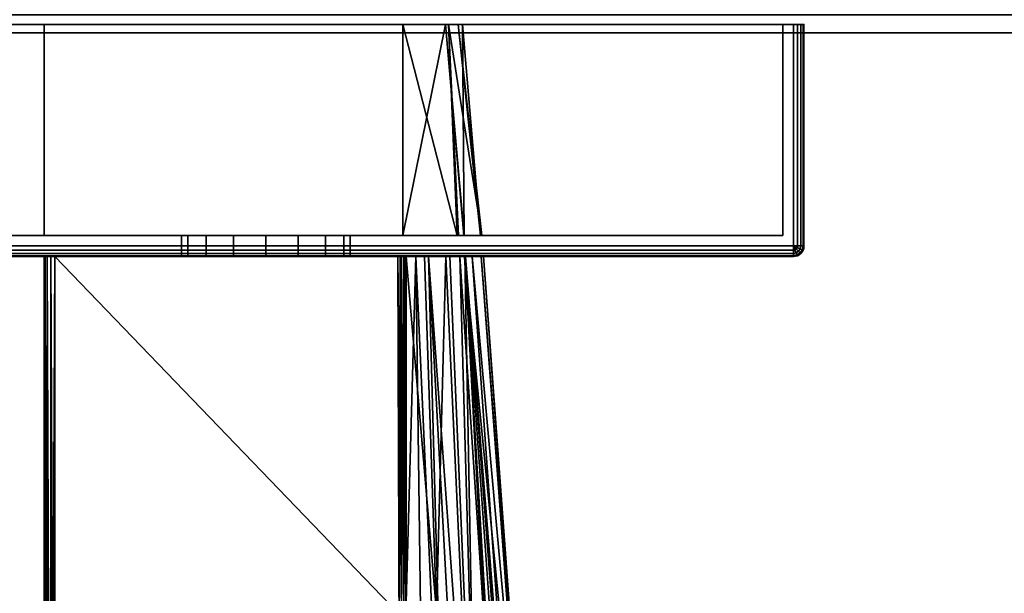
# Model space of a CAD drawing. Header units: millimetres. Extents: x -320 to 8070, y -96 to 57.
# Tile 58 of 111: x 4074 to 4120, y -66 to -39. Entities that reach past the tile are written whole.
import ezdxf

# ---------------------------------------------------------------- set-up
doc = ezdxf.new("R2010")
doc.units = ezdxf.units.MM
doc.layers.add('151', color=7, linetype='Continuous', true_color=0xffffff)

# ---------------------------------------------------------------- blocks, each defined once
blk = doc.blocks.new('UG_SURFACE_011')
at = {"layer": '151', "color": 253, "linetype": 'Continuous', "lineweight": 35}
for points in [[(4031.35, -39.7), (4156, -3.35), (4156, -36.35)], [(4041, -11.5), (4156, -3.35), (4031.35, -39.7)], [(4156, -36.35), (4156, -38.85), (4155.15, -39.7), (4031.35, -39.7)], [(4030.5, -38.85, 2027), (4031.35, -39.7, 2027), (4155.15, -39.7, 2027), (4156, -38.85, 2027)], [(4155.15, -39.7, 2027), (4031.35, -39.7, 2027), (4031.35, -39.7), (4155.15, -39.7)]]:
    blk.add_3dface(points, dxfattribs=at)
blk = doc.blocks.new('UG_SURFACE_017')
at = {"layer": '151', "color": 251, "linetype": 'Continuous', "lineweight": 35}
for points in [[(4110.5, -39.3, 999.5), (4110.5, -49.8, 999.5), (4060.5, -49.8, 999.5), (4060.5, -39.3, 999.5)], [(4110.5, -49.8, 1050.5), (4110.5, -39.3, 1050.5), (4060.5, -39.3, 1050.5), (4060.5, -49.8, 1050.5)], [(4061, -39.3, 1000.5), (4110, -39.3, 1000.5), (4110.5, -39.3, 999.5), (4060.5, -39.3, 999.5)], [(4110, -39.3, 1049.5), (4061, -39.3, 1049.5), (4060.5, -39.3, 1050.5), (4110.5, -39.3, 1050.5)], [(4110, -39.3, 1049.5), (4110, -49.3, 1049.5), (4061, -49.3, 1049.5), (4061, -39.3, 1049.5)], [(4061, -39.3, 1000.5), (4061, -49.3, 1000.5), (4110, -49.3, 1000.5), (4110, -39.3, 1000.5)], [(4110, -39.3, 1000.5), (4110, -39.3, 1049.5), (4111, -39.3, 1050), (4111, -39.3, 1000)], [(4110, -39.3, 1049.5), (4110.854, -39.3, 1050.354), (4110.962, -39.3, 1050.191), (4111, -39.3, 1050)], [(4110, -39.3, 1000.5), (4110.854, -39.3, 999.646), (4110.692, -39.3, 999.538), (4110.5, -39.3, 999.5)], [(4110.5, -39.3, 1050.5), (4110.692, -39.3, 1050.462), (4110.854, -39.3, 1050.354), (4110, -39.3, 1049.5)], [(4111, -39.3, 1000), (4110.962, -39.3, 999.809), (4110.854, -39.3, 999.646), (4110, -39.3, 1000.5)], [(4110, -39.3, 1000.5), (4110, -49.3, 1000.5), (4110, -49.3, 1049.5), (4110, -39.3, 1049.5)], [(4110.692, -39.3, 999.538), (4110.692, -49.8, 999.538), (4110.5, -49.8, 999.5), (4110.5, -39.3, 999.5)], [(4110.5, -39.3, 1050.5), (4110.5, -49.8, 1050.5), (4110.692, -49.8, 1050.462), (4110.692, -39.3, 1050.462)], [(4110.854, -39.3, 999.646), (4110.854, -49.8, 999.646), (4110.692, -49.8, 999.538), (4110.692, -39.3, 999.538)], [(4110.692, -39.3, 1050.462), (4110.692, -49.8, 1050.462), (4110.854, -49.8, 1050.354), (4110.854, -39.3, 1050.354)], [(4110.962, -39.3, 999.809), (4110.962, -49.8, 999.809), (4110.854, -49.8, 999.646), (4110.854, -39.3, 999.646)], [(4110.854, -39.3, 1050.354), (4110.854, -49.8, 1050.354), (4110.962, -49.8, 1050.191), (4110.962, -39.3, 1050.191)], [(4111, -39.3, 1000), (4111, -49.8, 1000), (4110.962, -49.8, 999.809), (4110.962, -39.3, 999.809)], [(4110.962, -39.3, 1050.191), (4110.962, -49.8, 1050.191), (4111, -49.8, 1050), (4111, -39.3, 1050)], [(4111, -39.3, 1050), (4111, -49.8, 1050), (4111, -49.8, 1000), (4111, -39.3, 1000)], [(4061, -49.3, 1000.5), (4083.969, -49.3, 1014.305), (4085.5, -49.3, 1014)], [(4061, -49.3, 1000.5), (4061, -49.3, 1049.5), (4081.5, -49.3, 1032), (4081.5, -49.3, 1018)], [(4085.5, -49.3, 1014), (4087.031, -49.3, 1014.305), (4110, -49.3, 1000.5), (4061, -49.3, 1000.5)], [(4061, -49.3, 1049.5), (4081.804, -49.3, 1033.531), (4081.5, -49.3, 1032)], [(4061, -49.3, 1000.5), (4082.672, -49.3, 1015.172), (4083.969, -49.3, 1014.305)], [(4081.5, -49.3, 1018), (4081.804, -49.3, 1016.469), (4061, -49.3, 1000.5)], [(4061, -49.3, 1049.5), (4082.672, -49.3, 1034.828), (4081.804, -49.3, 1033.531)], [(4081.804, -49.3, 1016.469), (4082.672, -49.3, 1015.172), (4061, -49.3, 1000.5)], [(4061, -49.3, 1049.5), (4110, -49.3, 1049.5), (4085.5, -49.3, 1036), (4083.969, -49.3, 1035.696)], [(4083.969, -49.3, 1035.696), (4082.672, -49.3, 1034.828), (4061, -49.3, 1049.5)], [(4081.5, -49.3, 1018), (4081.5, -50.3, 1018), (4081.804, -50.3, 1016.469), (4081.804, -49.3, 1016.469)], [(4081.804, -49.3, 1033.531), (4081.804, -50.3, 1033.531), (4081.5, -50.3, 1032), (4081.5, -49.3, 1032)], [(4081.5, -49.3, 1032), (4081.5, -50.3, 1032), (4081.5, -50.3, 1018), (4081.5, -49.3, 1018)], [(4081.804, -49.3, 1016.469), (4081.804, -50.3, 1016.469), (4082.672, -50.3, 1015.172), (4082.672, -49.3, 1015.172)], [(4082.672, -49.3, 1034.828), (4082.672, -50.3, 1034.828), (4081.804, -50.3, 1033.531), (4081.804, -49.3, 1033.531)], [(4082.672, -49.3, 1015.172), (4082.672, -50.3, 1015.172), (4083.969, -50.3, 1014.305), (4083.969, -49.3, 1014.305)], [(4083.969, -49.3, 1035.696), (4083.969, -50.3, 1035.696), (4082.672, -50.3, 1034.828), (4082.672, -49.3, 1034.828)], [(4083.969, -49.3, 1014.305), (4083.969, -50.3, 1014.305), (4085.5, -50.3, 1014), (4085.5, -49.3, 1014)], [(4085.5, -49.3, 1036), (4085.5, -50.3, 1036), (4083.969, -50.3, 1035.696), (4083.969, -49.3, 1035.696)], [(4087.031, -49.3, 1035.696), (4085.5, -49.3, 1036), (4110, -49.3, 1049.5)], [(4085.5, -49.3, 1014), (4085.5, -50.3, 1014), (4087.031, -50.3, 1014.305), (4087.031, -49.3, 1014.305)], [(4087.031, -49.3, 1035.696), (4087.031, -50.3, 1035.696), (4085.5, -50.3, 1036), (4085.5, -49.3, 1036)], [(4110, -49.3, 1049.5), (4088.328, -49.3, 1034.828), (4087.031, -49.3, 1035.696)], [(4087.031, -49.3, 1014.305), (4088.328, -49.3, 1015.172), (4110, -49.3, 1000.5)], [(4087.031, -49.3, 1014.305), (4087.031, -50.3, 1014.305), (4088.328, -50.3, 1015.172), (4088.328, -49.3, 1015.172)], [(4088.328, -49.3, 1034.828), (4088.328, -50.3, 1034.828), (4087.031, -50.3, 1035.696), (4087.031, -49.3, 1035.696)], [(4110, -49.3, 1000.5), (4088.328, -49.3, 1015.172), (4089.196, -49.3, 1016.469)], [(4089.196, -49.3, 1033.531), (4088.328, -49.3, 1034.828), (4110, -49.3, 1049.5)], [(4088.328, -49.3, 1015.172), (4088.328, -50.3, 1015.172), (4089.196, -50.3, 1016.469), (4089.196, -49.3, 1016.469)], [(4089.196, -49.3, 1033.531), (4089.196, -50.3, 1033.531), (4088.328, -50.3, 1034.828), (4088.328, -49.3, 1034.828)], [(4110, -49.3, 1000.5), (4089.196, -49.3, 1016.469), (4089.5, -49.3, 1018)], [(4089.5, -49.3, 1032), (4089.196, -49.3, 1033.531), (4110, -49.3, 1049.5)], [(4089.196, -49.3, 1016.469), (4089.196, -50.3, 1016.469), (4089.5, -50.3, 1018), (4089.5, -49.3, 1018)], [(4089.5, -49.3, 1032), (4089.5, -50.3, 1032), (4089.196, -50.3, 1033.531), (4089.196, -49.3, 1033.531)], [(4110, -49.3, 1049.5), (4110, -49.3, 1000.5), (4089.5, -49.3, 1018), (4089.5, -49.3, 1032)], [(4089.5, -49.3, 1018), (4089.5, -50.3, 1018), (4089.5, -50.3, 1032), (4089.5, -49.3, 1032)], [(4110.5, -49.991, 999.538), (4060.5, -49.991, 999.538), (4060.5, -49.8, 999.5), (4110.5, -49.8, 999.5)], [(4060.5, -49.991, 1050.462), (4110.5, -49.991, 1050.462), (4110.5, -49.8, 1050.5), (4060.5, -49.8, 1050.5)], [(4110.692, -49.8, 999.538), (4110.677, -49.873, 999.538), (4110.5, -49.8, 999.5)], [(4110.677, -49.873, 999.538), (4110.635, -49.935, 999.538), (4110.5, -49.8, 999.5)], [(4110.635, -49.935, 999.538), (4110.573, -49.977, 999.538), (4110.5, -49.8, 999.5)], [(4110.573, -49.977, 999.538), (4110.5, -49.991, 999.538), (4110.5, -49.8, 999.5)], [(4110.5, -49.8, 1050.5), (4110.677, -49.873, 1050.462), (4110.692, -49.8, 1050.462)], [(4110.5, -49.8, 1050.5), (4110.635, -49.935, 1050.462), (4110.677, -49.873, 1050.462)], [(4110.5, -49.8, 1050.5), (4110.573, -49.977, 1050.462), (4110.635, -49.935, 1050.462)], [(4110.5, -49.8, 1050.5), (4110.5, -49.991, 1050.462), (4110.573, -49.977, 1050.462)], [(4110.826, -49.935, 999.646), (4110.75, -50.05, 999.646), (4110.635, -49.935, 999.538), (4110.677, -49.873, 999.538)], [(4110.677, -49.873, 1050.462), (4110.635, -49.935, 1050.462), (4110.75, -50.05, 1050.354), (4110.826, -49.935, 1050.354)], [(4110.854, -49.8, 999.646), (4110.826, -49.935, 999.646), (4110.677, -49.873, 999.538), (4110.692, -49.8, 999.538)], [(4110.692, -49.8, 1050.462), (4110.677, -49.873, 1050.462), (4110.826, -49.935, 1050.354), (4110.854, -49.8, 1050.354)], [(4110.962, -49.8, 999.809), (4110.927, -49.977, 999.809), (4110.826, -49.935, 999.646), (4110.854, -49.8, 999.646)], [(4110.854, -49.8, 1050.354), (4110.826, -49.935, 1050.354), (4110.927, -49.977, 1050.191), (4110.962, -49.8, 1050.191)], [(4111, -49.8, 1000), (4110.962, -49.991, 1000), (4110.927, -49.977, 999.809), (4110.962, -49.8, 999.809)], [(4110.962, -49.8, 1050.191), (4110.927, -49.977, 1050.191), (4110.962, -49.991, 1050), (4111, -49.8, 1050)], [(4110.962, -49.991, 1050), (4110.962, -49.991, 1000), (4111, -49.8, 1000), (4111, -49.8, 1050)], [(4110.5, -50.154, 999.646), (4060.5, -50.154, 999.646), (4060.5, -49.991, 999.538), (4110.5, -49.991, 999.538)], [(4060.5, -50.154, 1050.354), (4110.5, -50.154, 1050.354), (4110.5, -49.991, 1050.462), (4060.5, -49.991, 1050.462)], [(4110.5, -50.262, 999.809), (4060.5, -50.262, 999.809), (4060.5, -50.154, 999.646), (4110.5, -50.154, 999.646)], [(4060.5, -50.262, 1050.191), (4110.5, -50.262, 1050.191), (4110.5, -50.154, 1050.354), (4060.5, -50.154, 1050.354)], [(4110.5, -50.3, 1000), (4060.5, -50.3, 1000), (4060.5, -50.262, 999.809), (4110.5, -50.262, 999.809)], [(4060.5, -50.3, 1050), (4110.5, -50.3, 1050), (4110.5, -50.262, 1050.191), (4060.5, -50.262, 1050.191)], [(4060.5, -50.3, 1050), (4083.969, -50.3, 1035.696), (4085.5, -50.3, 1036)], [(4060.5, -50.3, 1050), (4060.5, -50.3, 1000), (4081.5, -50.3, 1018), (4081.5, -50.3, 1032)], [(4085.5, -50.3, 1036), (4087.031, -50.3, 1035.696), (4110.5, -50.3, 1050), (4060.5, -50.3, 1050)], [(4060.5, -50.3, 1000), (4081.804, -50.3, 1016.469), (4081.5, -50.3, 1018)], [(4060.5, -50.3, 1050), (4082.672, -50.3, 1034.828), (4083.969, -50.3, 1035.696)], [(4081.5, -50.3, 1032), (4081.804, -50.3, 1033.531), (4060.5, -50.3, 1050)], [(4060.5, -50.3, 1000), (4082.672, -50.3, 1015.172), (4081.804, -50.3, 1016.469)], [(4081.804, -50.3, 1033.531), (4082.672, -50.3, 1034.828), (4060.5, -50.3, 1050)], [(4060.5, -50.3, 1000), (4110.5, -50.3, 1000), (4085.5, -50.3, 1014), (4083.969, -50.3, 1014.305)], [(4083.969, -50.3, 1014.305), (4082.672, -50.3, 1015.172), (4060.5, -50.3, 1000)], [(4087.031, -50.3, 1014.305), (4085.5, -50.3, 1014), (4110.5, -50.3, 1000)], [(4110.5, -50.3, 1000), (4088.328, -50.3, 1015.172), (4087.031, -50.3, 1014.305)], [(4087.031, -50.3, 1035.696), (4088.328, -50.3, 1034.828), (4110.5, -50.3, 1050)], [(4110.5, -50.3, 1050), (4088.328, -50.3, 1034.828), (4089.196, -50.3, 1033.531)], [(4089.196, -50.3, 1016.469), (4088.328, -50.3, 1015.172), (4110.5, -50.3, 1000)], [(4110.5, -50.3, 1050), (4089.196, -50.3, 1033.531), (4089.5, -50.3, 1032)], [(4089.5, -50.3, 1018), (4089.196, -50.3, 1016.469), (4110.5, -50.3, 1000)], [(4089.5, -50.3, 1032), (4089.5, -50.3, 1018), (4110.5, -50.3, 1000), (4110.5, -50.3, 1050)], [(4110.635, -50.127, 999.646), (4110.5, -50.154, 999.646), (4110.5, -49.991, 999.538), (4110.573, -49.977, 999.538)], [(4110.573, -49.977, 1050.462), (4110.5, -49.991, 1050.462), (4110.5, -50.154, 1050.354), (4110.635, -50.127, 1050.354)], [(4110.677, -50.227, 999.809), (4110.5, -50.262, 999.809), (4110.5, -50.154, 999.646), (4110.635, -50.127, 999.646)], [(4110.635, -50.127, 1050.354), (4110.5, -50.154, 1050.354), (4110.5, -50.262, 1050.191), (4110.677, -50.227, 1050.191)], [(4110.692, -50.262, 1000), (4110.5, -50.3, 1000), (4110.5, -50.262, 999.809), (4110.677, -50.227, 999.809)], [(4110.677, -50.227, 1050.191), (4110.5, -50.262, 1050.191), (4110.5, -50.3, 1050), (4110.692, -50.262, 1050)], [(4110.5, -50.3, 1050), (4110.5, -50.3, 1000), (4110.692, -50.262, 1000), (4110.692, -50.262, 1050)], [(4110.75, -50.05, 999.646), (4110.635, -50.127, 999.646), (4110.573, -49.977, 999.538), (4110.635, -49.935, 999.538)], [(4110.635, -49.935, 1050.462), (4110.573, -49.977, 1050.462), (4110.635, -50.127, 1050.354), (4110.75, -50.05, 1050.354)], [(4110.826, -50.127, 999.809), (4110.677, -50.227, 999.809), (4110.635, -50.127, 999.646), (4110.75, -50.05, 999.646)], [(4110.75, -50.05, 1050.354), (4110.635, -50.127, 1050.354), (4110.677, -50.227, 1050.191), (4110.826, -50.127, 1050.191)], [(4110.854, -50.154, 1000), (4110.692, -50.262, 1000), (4110.677, -50.227, 999.809), (4110.826, -50.127, 999.809)], [(4110.826, -50.127, 1050.191), (4110.677, -50.227, 1050.191), (4110.692, -50.262, 1050), (4110.854, -50.154, 1050)], [(4110.692, -50.262, 1050), (4110.692, -50.262, 1000), (4110.854, -50.154, 1000), (4110.854, -50.154, 1050)], [(4110.927, -49.977, 999.809), (4110.826, -50.127, 999.809), (4110.75, -50.05, 999.646), (4110.826, -49.935, 999.646)], [(4110.826, -49.935, 1050.354), (4110.75, -50.05, 1050.354), (4110.826, -50.127, 1050.191), (4110.927, -49.977, 1050.191)], [(4110.962, -49.991, 1000), (4110.854, -50.154, 1000), (4110.826, -50.127, 999.809), (4110.927, -49.977, 999.809)], [(4110.927, -49.977, 1050.191), (4110.826, -50.127, 1050.191), (4110.854, -50.154, 1050), (4110.962, -49.991, 1050)], [(4110.854, -50.154, 1050), (4110.854, -50.154, 1000), (4110.962, -49.991, 1000), (4110.962, -49.991, 1050)]]:
    blk.add_3dface(points, dxfattribs=at)
blk = doc.blocks.new('UG_SURFACE_018')
at = {"layer": '151', "color": 251, "linetype": 'Continuous', "lineweight": 35}
for points in [[(4060.5, -39.3, 1129.5), (4060.5, -49.8, 1129.5), (4110.5, -49.8, 1129.5), (4110.5, -39.3, 1129.5)], [(4110.5, -39.3, 1078.5), (4110.5, -49.8, 1078.5), (4060.5, -49.8, 1078.5), (4060.5, -39.3, 1078.5)], [(4061, -39.3, 1079.5), (4110, -39.3, 1079.5), (4110.5, -39.3, 1078.5), (4060.5, -39.3, 1078.5)], [(4110, -39.3, 1128.5), (4061, -39.3, 1128.5), (4060.5, -39.3, 1129.5), (4110.5, -39.3, 1129.5)], [(4110, -39.3, 1128.5), (4110, -49.3, 1128.5), (4061, -49.3, 1128.5), (4061, -39.3, 1128.5)], [(4061, -39.3, 1079.5), (4061, -49.3, 1079.5), (4110, -49.3, 1079.5), (4110, -39.3, 1079.5)], [(4075, -49.3, 1115), (4092, -49.3, 1115), (4092, -39.3, 1115), (4075, -39.3, 1115)], [(4075, -39.3, 1093), (4075, -39.3, 1115), (4094.62, -39.3, 1104.029), (4094.163, -39.3, 1098.1)], [(4075, -39.3, 1115), (4092, -39.3, 1115), (4094.013, -39.3, 1109.114)], [(4094.013, -39.3, 1109.114), (4094.829, -39.3, 1106.728), (4094.62, -39.3, 1104.029), (4075, -39.3, 1115)], [(4094.163, -39.3, 1098.1), (4094.156, -39.3, 1098.013), (4092, -39.3, 1093), (4075, -39.3, 1093)], [(4075, -49.3, 1093), (4075, -49.3, 1115), (4075, -39.3, 1115), (4075, -39.3, 1093)], [(4092, -49.3, 1093), (4075, -49.3, 1093), (4075, -39.3, 1093), (4092, -39.3, 1093)], [(4094.013, -39.3, 1109.114), (4092, -39.3, 1115), (4092, -49.3, 1115)], [(4092, -49.3, 1115), (4094.882, -49.3, 1109.506), (4094.013, -39.3, 1109.114)], [(4092, -39.3, 1093), (4094.156, -39.3, 1098.013), (4094.566, -49.3, 1097.592)], [(4094.566, -49.3, 1097.592), (4092, -49.3, 1093), (4092, -39.3, 1093)], [(4094.829, -39.3, 1106.728), (4094.013, -39.3, 1109.114), (4094.901, -49.3, 1109.376)], [(4094.882, -49.3, 1109.506), (4094.901, -49.3, 1109.376), (4094.013, -39.3, 1109.114)], [(4094.156, -39.3, 1098.013), (4094.638, -49.3, 1097.957), (4094.566, -49.3, 1097.592)], [(4094.156, -39.3, 1098.013), (4094.163, -39.3, 1098.1), (4094.638, -49.3, 1097.957)], [(4094.163, -39.3, 1098.1), (4094.62, -39.3, 1104.029), (4095.735, -49.3, 1103.545)], [(4095.735, -49.3, 1103.545), (4094.638, -49.3, 1097.957), (4094.163, -39.3, 1098.1)], [(4095.671, -49.3, 1103.99), (4094.62, -39.3, 1104.029), (4094.829, -39.3, 1106.728)], [(4094.62, -39.3, 1104.029), (4095.671, -49.3, 1103.99), (4095.735, -49.3, 1103.545)], [(4094.829, -39.3, 1106.728), (4094.901, -49.3, 1109.376), (4095.671, -49.3, 1103.99)], [(4110, -39.3, 1079.5), (4110, -39.3, 1128.5), (4111, -39.3, 1129), (4111, -39.3, 1079)], [(4110, -39.3, 1128.5), (4110.854, -39.3, 1129.354), (4110.962, -39.3, 1129.191), (4111, -39.3, 1129)], [(4110, -39.3, 1079.5), (4110.854, -39.3, 1078.646), (4110.692, -39.3, 1078.538), (4110.5, -39.3, 1078.5)], [(4110.5, -39.3, 1129.5), (4110.692, -39.3, 1129.462), (4110.854, -39.3, 1129.354), (4110, -39.3, 1128.5)], [(4111, -39.3, 1079), (4110.962, -39.3, 1078.809), (4110.854, -39.3, 1078.646), (4110, -39.3, 1079.5)], [(4110, -39.3, 1079.5), (4110, -49.3, 1079.5), (4110, -49.3, 1128.5), (4110, -39.3, 1128.5)], [(4110.5, -39.3, 1129.5), (4110.5, -49.8, 1129.5), (4110.692, -49.8, 1129.462), (4110.692, -39.3, 1129.462)], [(4110.692, -39.3, 1078.538), (4110.692, -49.8, 1078.538), (4110.5, -49.8, 1078.5), (4110.5, -39.3, 1078.5)], [(4110.692, -39.3, 1129.462), (4110.692, -49.8, 1129.462), (4110.854, -49.8, 1129.354), (4110.854, -39.3, 1129.354)], [(4110.854, -39.3, 1078.646), (4110.854, -49.8, 1078.646), (4110.692, -49.8, 1078.538), (4110.692, -39.3, 1078.538)], [(4110.854, -39.3, 1129.354), (4110.854, -49.8, 1129.354), (4110.962, -49.8, 1129.191), (4110.962, -39.3, 1129.191)], [(4110.962, -39.3, 1078.809), (4110.962, -49.8, 1078.809), (4110.854, -49.8, 1078.646), (4110.854, -39.3, 1078.646)], [(4110.962, -39.3, 1129.191), (4110.962, -49.8, 1129.191), (4111, -49.8, 1129), (4111, -39.3, 1129)], [(4111, -39.3, 1079), (4111, -49.8, 1079), (4110.962, -49.8, 1078.809), (4110.962, -39.3, 1078.809)], [(4111, -49.8, 1079), (4111, -39.3, 1079), (4111, -39.3, 1129), (4111, -49.8, 1129)], [(4110, -49.3, 1079.5), (4061, -49.3, 1079.5), (4075, -49.3, 1093), (4092, -49.3, 1093)], [(4061, -49.3, 1079.5), (4061, -49.3, 1128.5), (4075, -49.3, 1115), (4075, -49.3, 1093)], [(4061, -49.3, 1128.5), (4110, -49.3, 1128.5), (4092, -49.3, 1115), (4075, -49.3, 1115)], [(4110, -49.3, 1079.5), (4092, -49.3, 1093), (4094.566, -49.3, 1097.592)], [(4094.882, -49.3, 1109.506), (4092, -49.3, 1115), (4110, -49.3, 1128.5)], [(4110, -49.3, 1079.5), (4094.566, -49.3, 1097.592), (4094.638, -49.3, 1097.957)], [(4094.638, -49.3, 1097.957), (4095.735, -49.3, 1103.545), (4110, -49.3, 1079.5)], [(4094.901, -49.3, 1109.376), (4094.882, -49.3, 1109.506), (4110, -49.3, 1128.5)], [(4095.671, -49.3, 1103.99), (4094.901, -49.3, 1109.376), (4110, -49.3, 1128.5)], [(4110, -49.3, 1128.5), (4110, -49.3, 1079.5), (4095.735, -49.3, 1103.545), (4095.671, -49.3, 1103.99)], [(4060.5, -49.991, 1129.462), (4110.5, -49.991, 1129.462), (4110.5, -49.8, 1129.5), (4060.5, -49.8, 1129.5)], [(4110.5, -49.991, 1078.538), (4060.5, -49.991, 1078.538), (4060.5, -49.8, 1078.5), (4110.5, -49.8, 1078.5)], [(4110.5, -49.8, 1129.5), (4110.677, -49.873, 1129.462), (4110.692, -49.8, 1129.462)], [(4110.5, -49.8, 1129.5), (4110.635, -49.935, 1129.462), (4110.677, -49.873, 1129.462)], [(4110.5, -49.8, 1129.5), (4110.573, -49.977, 1129.462), (4110.635, -49.935, 1129.462)], [(4110.5, -49.8, 1129.5), (4110.5, -49.991, 1129.462), (4110.573, -49.977, 1129.462)], [(4110.692, -49.8, 1078.538), (4110.677, -49.873, 1078.538), (4110.5, -49.8, 1078.5)], [(4110.677, -49.873, 1078.538), (4110.635, -49.935, 1078.538), (4110.5, -49.8, 1078.5)], [(4110.635, -49.935, 1078.538), (4110.573, -49.977, 1078.538), (4110.5, -49.8, 1078.5)], [(4110.573, -49.977, 1078.538), (4110.5, -49.991, 1078.538), (4110.5, -49.8, 1078.5)], [(4110.677, -49.873, 1129.462), (4110.635, -49.935, 1129.462), (4110.75, -50.05, 1129.354), (4110.826, -49.935, 1129.354)], [(4110.826, -49.935, 1078.646), (4110.75, -50.05, 1078.646), (4110.635, -49.935, 1078.538), (4110.677, -49.873, 1078.538)], [(4110.692, -49.8, 1129.462), (4110.677, -49.873, 1129.462), (4110.826, -49.935, 1129.354), (4110.854, -49.8, 1129.354)], [(4110.854, -49.8, 1078.646), (4110.826, -49.935, 1078.646), (4110.677, -49.873, 1078.538), (4110.692, -49.8, 1078.538)], [(4110.854, -49.8, 1129.354), (4110.826, -49.935, 1129.354), (4110.927, -49.977, 1129.191), (4110.962, -49.8, 1129.191)], [(4110.962, -49.8, 1078.809), (4110.927, -49.977, 1078.809), (4110.826, -49.935, 1078.646), (4110.854, -49.8, 1078.646)], [(4110.962, -49.8, 1129.191), (4110.927, -49.977, 1129.191), (4110.962, -49.991, 1129), (4111, -49.8, 1129)], [(4111, -49.8, 1079), (4110.962, -49.991, 1079), (4110.927, -49.977, 1078.809), (4110.962, -49.8, 1078.809)], [(4110.962, -49.991, 1129), (4110.962, -49.991, 1079), (4111, -49.8, 1079), (4111, -49.8, 1129)], [(4060.5, -50.154, 1129.354), (4110.5, -50.154, 1129.354), (4110.5, -49.991, 1129.462), (4060.5, -49.991, 1129.462)], [(4110.5, -50.154, 1078.646), (4060.5, -50.154, 1078.646), (4060.5, -49.991, 1078.538), (4110.5, -49.991, 1078.538)], [(4060.5, -50.262, 1129.191), (4110.5, -50.262, 1129.191), (4110.5, -50.154, 1129.354), (4060.5, -50.154, 1129.354)], [(4110.5, -50.262, 1078.809), (4060.5, -50.262, 1078.809), (4060.5, -50.154, 1078.646), (4110.5, -50.154, 1078.646)], [(4060.5, -50.3, 1129), (4110.5, -50.3, 1129), (4110.5, -50.262, 1129.191), (4060.5, -50.262, 1129.191)], [(4110.5, -50.3, 1079), (4060.5, -50.3, 1079), (4060.5, -50.262, 1078.809), (4110.5, -50.262, 1078.809)], [(4060.5, -50.3, 1129), (4060.5, -50.3, 1079), (4075, -50.3, 1093.5), (4075, -50.3, 1114.5)], [(4060.5, -50.3, 1079), (4075.038, -50.3, 1093.309), (4075, -50.3, 1093.5)], [(4075, -50.3, 1114.5), (4075.038, -50.3, 1114.691), (4060.5, -50.3, 1129)], [(4110.5, -50.3, 1129), (4060.5, -50.3, 1129), (4075.5, -50.3, 1115), (4091.756, -50.3, 1115)], [(4060.5, -50.3, 1079), (4075.147, -50.3, 1093.146), (4075.038, -50.3, 1093.309)], [(4060.5, -50.3, 1129), (4075.309, -50.3, 1114.962), (4075.5, -50.3, 1115)], [(4075.038, -50.3, 1114.691), (4075.147, -50.3, 1114.854), (4060.5, -50.3, 1129)], [(4060.5, -50.3, 1079), (4075.309, -50.3, 1093.038), (4075.147, -50.3, 1093.146)], [(4075.147, -50.3, 1114.854), (4075.309, -50.3, 1114.962), (4060.5, -50.3, 1129)], [(4060.5, -50.3, 1079), (4110.5, -50.3, 1079), (4091.756, -50.3, 1093), (4075.5, -50.3, 1093)], [(4075.5, -50.3, 1093), (4075.309, -50.3, 1093.038), (4060.5, -50.3, 1079)], [(4075, -50.3, 1114.5), (4075, -89.811, 1104), (4075, -91.065, 1111.36)], [(4075, -50.3, 1093.5), (4075, -92.446, 1093.5), (4075, -90.965, 1096.93)], [(4075, -90.965, 1096.93), (4075, -89.811, 1104), (4075, -50.3, 1114.5), (4075, -50.3, 1093.5)], [(4075, -91.065, 1111.36), (4075, -92.446, 1114.5), (4075, -50.3, 1114.5)], [(4075, -50.3, 1114.5), (4075, -92.446, 1114.5), (4075.027, -92.446, 1114.66)], [(4075.027, -92.446, 1114.66), (4075.038, -50.3, 1114.691), (4075, -50.3, 1114.5)], [(4075, -50.3, 1093.5), (4075.038, -50.3, 1093.309), (4075.027, -92.446, 1093.34)], [(4075.027, -92.446, 1093.34), (4075, -92.446, 1093.5), (4075, -50.3, 1093.5)], [(4075.027, -92.446, 1114.66), (4075.043, -92.446, 1114.688), (4075.038, -50.3, 1114.691)], [(4075.038, -50.3, 1093.309), (4075.043, -92.446, 1093.312), (4075.027, -92.446, 1093.34)], [(4075.038, -50.3, 1114.691), (4075.043, -92.446, 1114.688), (4075.131, -92.446, 1114.837)], [(4075.131, -92.446, 1114.837), (4075.147, -50.3, 1114.854), (4075.038, -50.3, 1114.691)], [(4075.131, -92.446, 1093.163), (4075.038, -50.3, 1093.309), (4075.147, -50.3, 1093.146)], [(4075.131, -92.446, 1093.163), (4075.043, -92.446, 1093.312), (4075.038, -50.3, 1093.309)], [(4075.131, -92.446, 1114.837), (4075.149, -92.446, 1114.85), (4075.147, -50.3, 1114.854)], [(4075.147, -50.3, 1093.146), (4075.149, -92.446, 1093.15), (4075.131, -92.446, 1093.163)], [(4075.147, -50.3, 1114.854), (4075.149, -92.446, 1114.85), (4075.298, -92.446, 1114.958)], [(4075.298, -92.446, 1114.958), (4075.309, -50.3, 1114.962), (4075.147, -50.3, 1114.854)], [(4075.298, -92.446, 1093.042), (4075.147, -50.3, 1093.146), (4075.309, -50.3, 1093.038)], [(4075.298, -92.446, 1093.042), (4075.149, -92.446, 1093.15), (4075.147, -50.3, 1093.146)], [(4075.298, -92.446, 1114.958), (4075.309, -92.446, 1114.96), (4075.309, -50.3, 1114.962)], [(4075.309, -50.3, 1093.038), (4075.309, -92.446, 1093.04), (4075.298, -92.446, 1093.042)], [(4075.5, -92.446, 1115), (4075.5, -50.3, 1115), (4075.309, -50.3, 1114.962)], [(4075.309, -50.3, 1114.962), (4075.309, -92.446, 1114.96), (4075.5, -92.446, 1115)], [(4075.309, -92.446, 1093.04), (4075.309, -50.3, 1093.038), (4075.5, -50.3, 1093)], [(4075.5, -50.3, 1093), (4075.5, -92.446, 1093), (4075.309, -92.446, 1093.04)], [(4075.5, -50.3, 1115), (4075.5, -92.446, 1115), (4091.864, -83.789, 1115), (4091.815, -67.253, 1115)], [(4091.815, -67.253, 1115), (4091.756, -50.3, 1115), (4075.5, -50.3, 1115)], [(4075.5, -50.3, 1093), (4091.756, -50.3, 1093), (4091.815, -67.253, 1093)], [(4091.815, -67.253, 1093), (4091.864, -83.789, 1093), (4075.5, -92.446, 1093), (4075.5, -50.3, 1093)], [(4091.756, -50.3, 1115), (4091.906, -50.3, 1114.974), (4091.921, -50.3, 1114.972), (4110.5, -50.3, 1129)], [(4091.875, -50.3, 1093.014), (4091.756, -50.3, 1093), (4110.5, -50.3, 1079)], [(4091.756, -50.3, 1115), (4091.815, -67.253, 1115), (4091.933, -67.253, 1114.986)], [(4091.933, -67.253, 1114.986), (4091.906, -50.3, 1114.974), (4091.756, -50.3, 1115)], [(4091.815, -67.253, 1093), (4091.756, -50.3, 1093), (4091.875, -50.3, 1093.014)], [(4091.875, -50.3, 1093.014), (4091.933, -67.253, 1093.014), (4091.815, -67.253, 1093)], [(4091.904, -50.3, 1093.027), (4091.875, -50.3, 1093.014), (4110.5, -50.3, 1079)], [(4091.875, -50.3, 1093.014), (4091.904, -50.3, 1093.027), (4091.933, -67.253, 1093.014)], [(4110.5, -50.3, 1079), (4092.029, -50.3, 1093.081), (4091.904, -50.3, 1093.027)], [(4091.904, -50.3, 1093.027), (4092.029, -50.3, 1093.081), (4092.044, -67.252, 1093.055)], [(4092.044, -67.252, 1093.055), (4091.933, -67.253, 1093.014), (4091.904, -50.3, 1093.027)], [(4091.921, -50.3, 1114.972), (4091.906, -50.3, 1114.974), (4091.933, -67.253, 1114.986)], [(4110.5, -50.3, 1129), (4091.921, -50.3, 1114.972), (4092.041, -50.3, 1114.906), (4092.068, -50.3, 1114.89)], [(4091.921, -50.3, 1114.972), (4091.933, -67.253, 1114.986), (4092.044, -67.252, 1114.944)], [(4092.044, -67.252, 1114.944), (4092.041, -50.3, 1114.906), (4091.921, -50.3, 1114.972)], [(4092.152, -50.3, 1093.195), (4092.041, -50.3, 1093.092), (4092.029, -50.3, 1093.081), (4110.5, -50.3, 1079)], [(4092.029, -50.3, 1093.081), (4092.041, -50.3, 1093.092), (4092.044, -67.252, 1093.055)], [(4092.068, -50.3, 1114.89), (4092.041, -50.3, 1114.906), (4092.044, -67.252, 1114.944)], [(4092.041, -50.3, 1093.092), (4092.152, -50.3, 1093.195), (4092.143, -67.252, 1093.122)], [(4092.143, -67.252, 1093.122), (4092.044, -67.252, 1093.055), (4092.041, -50.3, 1093.092)], [(4092.068, -50.3, 1114.89), (4092.044, -67.252, 1114.944), (4092.143, -67.145, 1114.878)], [(4092.068, -50.3, 1114.89), (4092.152, -50.3, 1114.805), (4110.5, -50.3, 1129)], [(4092.143, -67.145, 1114.878), (4092.152, -50.3, 1114.805), (4092.068, -50.3, 1114.89)], [(4092.615, -50.3, 1094.032), (4093.058, -83.701, 1093.844), (4092.143, -67.252, 1093.122)], [(4092.152, -50.3, 1114.805), (4092.143, -67.145, 1114.878), (4093.587, -67.145, 1113.426)], [(4092.143, -67.252, 1093.122), (4092.152, -50.3, 1093.195), (4092.615, -50.3, 1094.032)], [(4092.615, -50.3, 1094.032), (4092.152, -50.3, 1093.195), (4110.5, -50.3, 1079)], [(4110.5, -50.3, 1129), (4092.152, -50.3, 1114.805), (4093.028, -50.3, 1113.145)], [(4093.587, -67.145, 1113.426), (4093.028, -50.3, 1113.145), (4092.152, -50.3, 1114.805)], [(4110.5, -50.3, 1079), (4093.204, -50.3, 1095.096), (4092.615, -50.3, 1094.032)], [(4092.615, -50.3, 1094.032), (4093.204, -50.3, 1095.096), (4094.111, -83.604, 1094.712)], [(4094.111, -83.604, 1094.712), (4093.058, -83.701, 1093.844), (4092.615, -50.3, 1094.032)], [(4110.5, -50.3, 1129), (4093.028, -50.3, 1113.145), (4094.034, -50.3, 1111.238)], [(4094.034, -50.3, 1111.238), (4093.028, -50.3, 1113.145), (4093.587, -67.145, 1113.426)], [(4094.224, -50.3, 1096.939), (4093.204, -50.3, 1095.096), (4110.5, -50.3, 1079)], [(4093.204, -50.3, 1095.096), (4094.224, -50.3, 1096.939), (4095.631, -83.385, 1096.452)], [(4095.631, -83.385, 1096.452), (4095.008, -83.52, 1095.452), (4093.204, -50.3, 1095.096)], [(4095.008, -83.52, 1095.452), (4094.111, -83.604, 1094.712), (4093.204, -50.3, 1095.096)], [(4093.587, -67.145, 1113.426), (4095.541, -83.42, 1111.814), (4094.034, -50.3, 1111.238)], [(4094.034, -50.3, 1111.238), (4094.934, -50.3, 1109.53), (4110.5, -50.3, 1129)], [(4094.934, -50.3, 1109.53), (4094.034, -50.3, 1111.238), (4095.541, -83.42, 1111.814)], [(4110.5, -50.3, 1079), (4094.701, -50.3, 1097.801), (4094.224, -50.3, 1096.939)], [(4095.631, -83.385, 1096.452), (4094.224, -50.3, 1096.939), (4094.701, -50.3, 1097.801)], [(4094.909, -50.3, 1098.902), (4094.701, -50.3, 1097.801), (4110.5, -50.3, 1079)], [(4094.701, -50.3, 1097.801), (4094.909, -50.3, 1098.902), (4096.88, -83.114, 1098.457)], [(4096.88, -83.114, 1098.457), (4095.631, -83.385, 1096.452), (4094.701, -50.3, 1097.801)], [(4110.5, -50.3, 1079), (4095.701, -50.3, 1103.086), (4094.909, -50.3, 1098.902)], [(4094.909, -50.3, 1098.902), (4095.701, -50.3, 1103.086), (4098.14, -82.76, 1102.975)], [(4098.14, -82.76, 1102.975), (4097.252, -83.033, 1099.055), (4094.909, -50.3, 1098.902)], [(4097.252, -83.033, 1099.055), (4096.88, -83.114, 1098.457), (4094.909, -50.3, 1098.902)], [(4110.5, -50.3, 1129), (4094.934, -50.3, 1109.53), (4094.96, -50.3, 1109.361)], [(4094.934, -50.3, 1109.53), (4095.541, -83.42, 1111.814), (4096.699, -83.151, 1109.764)], [(4096.699, -83.151, 1109.764), (4094.96, -50.3, 1109.361), (4094.934, -50.3, 1109.53)], [(4094.96, -50.3, 1109.361), (4095.273, -50.3, 1107.267), (4110.5, -50.3, 1129)], [(4094.96, -50.3, 1109.361), (4097.445, -82.978, 1108.443), (4097.596, -82.931, 1107.623)], [(4094.96, -50.3, 1109.361), (4096.699, -83.151, 1109.764), (4097.445, -82.978, 1108.443)], [(4097.596, -82.931, 1107.623), (4095.273, -50.3, 1107.267), (4094.96, -50.3, 1109.361)], [(4095.273, -50.3, 1107.267), (4095.812, -50.3, 1103.672), (4110.5, -50.3, 1079), (4110.5, -50.3, 1129)], [(4095.273, -50.3, 1107.267), (4097.596, -82.931, 1107.623), (4098.215, -82.736, 1104.244)], [(4098.215, -82.736, 1104.244), (4095.812, -50.3, 1103.672), (4095.273, -50.3, 1107.267)], [(4110.5, -50.3, 1079), (4095.812, -50.3, 1103.672), (4095.701, -50.3, 1103.086)], [(4098.194, -82.743, 1103.216), (4095.701, -50.3, 1103.086), (4095.812, -50.3, 1103.672)], [(4098.194, -82.743, 1103.216), (4098.14, -82.76, 1102.975), (4095.701, -50.3, 1103.086)], [(4095.812, -50.3, 1103.672), (4098.215, -82.736, 1104.244), (4098.194, -82.743, 1103.216)], [(4110.573, -49.977, 1129.462), (4110.5, -49.991, 1129.462), (4110.5, -50.154, 1129.354), (4110.635, -50.127, 1129.354)], [(4110.635, -50.127, 1078.646), (4110.5, -50.154, 1078.646), (4110.5, -49.991, 1078.538), (4110.573, -49.977, 1078.538)], [(4110.635, -50.127, 1129.354), (4110.5, -50.154, 1129.354), (4110.5, -50.262, 1129.191), (4110.677, -50.227, 1129.191)], [(4110.677, -50.227, 1078.809), (4110.5, -50.262, 1078.809), (4110.5, -50.154, 1078.646), (4110.635, -50.127, 1078.646)], [(4110.677, -50.227, 1129.191), (4110.5, -50.262, 1129.191), (4110.5, -50.3, 1129), (4110.692, -50.262, 1129)], [(4110.692, -50.262, 1079), (4110.5, -50.3, 1079), (4110.5, -50.262, 1078.809), (4110.677, -50.227, 1078.809)], [(4110.5, -50.3, 1129), (4110.5, -50.3, 1079), (4110.692, -50.262, 1079), (4110.692, -50.262, 1129)], [(4110.635, -49.935, 1129.462), (4110.573, -49.977, 1129.462), (4110.635, -50.127, 1129.354), (4110.75, -50.05, 1129.354)], [(4110.75, -50.05, 1078.646), (4110.635, -50.127, 1078.646), (4110.573, -49.977, 1078.538), (4110.635, -49.935, 1078.538)], [(4110.75, -50.05, 1129.354), (4110.635, -50.127, 1129.354), (4110.677, -50.227, 1129.191), (4110.826, -50.127, 1129.191)], [(4110.826, -50.127, 1078.809), (4110.677, -50.227, 1078.809), (4110.635, -50.127, 1078.646), (4110.75, -50.05, 1078.646)], [(4110.826, -50.127, 1129.191), (4110.677, -50.227, 1129.191), (4110.692, -50.262, 1129), (4110.854, -50.154, 1129)], [(4110.854, -50.154, 1079), (4110.692, -50.262, 1079), (4110.677, -50.227, 1078.809), (4110.826, -50.127, 1078.809)], [(4110.692, -50.262, 1129), (4110.692, -50.262, 1079), (4110.854, -50.154, 1079), (4110.854, -50.154, 1129)], [(4110.826, -49.935, 1129.354), (4110.75, -50.05, 1129.354), (4110.826, -50.127, 1129.191), (4110.927, -49.977, 1129.191)], [(4110.927, -49.977, 1078.809), (4110.826, -50.127, 1078.809), (4110.75, -50.05, 1078.646), (4110.826, -49.935, 1078.646)], [(4110.927, -49.977, 1129.191), (4110.826, -50.127, 1129.191), (4110.854, -50.154, 1129), (4110.962, -49.991, 1129)], [(4110.962, -49.991, 1079), (4110.854, -50.154, 1079), (4110.826, -50.127, 1078.809), (4110.927, -49.977, 1078.809)], [(4110.854, -50.154, 1129), (4110.854, -50.154, 1079), (4110.962, -49.991, 1079), (4110.962, -49.991, 1129)]]:
    blk.add_3dface(points, dxfattribs=at)

msp = doc.modelspace()

# ---------------------------------------------------------------- linework, layer by layer
at = {"layer": '151', "color": 251, "linetype": 'Continuous', "lineweight": 35}
for p, q in [((4110.5, -39.3, 1078.5), (4060.5, -39.3, 1078.5)), ((4060.5, -39.3, 1050.5), (4110.5, -39.3, 1050.5)), ((4110.5, -39.3, 999.5), (4060.5, -39.3, 999.5)), ((4060.5, -39.3, 1129.5), (4110.5, -39.3, 1129.5)), ((4060.5, -39.3, 1129.5), (4110.5, -39.3, 1129.5)), ((4061, -39.3, 1128.5), (4110, -39.3, 1128.5)), ((4110, -39.3, 1079.5), (4061, -39.3, 1079.5)), ((4061, -39.3, 1049.5), (4110, -39.3, 1049.5)), ((4110, -39.3, 1000.5), (4061, -39.3, 1000.5)), ((4075, -39.3, 1115), (4092, -39.3, 1115)), ((4092, -39.3, 1093), (4075, -39.3, 1093)), ((4075, -39.3, 1093), (4075, -39.3, 1115)), ((4075, -39.3, 1093), (4075, -49.3, 1093)), ((4075, -39.3, 1115), (4075, -49.3, 1115)), ((4092, -39.3, 1115), (4092, -49.3, 1115)), ((4110, -49.3, 1128.5), (4110, -39.3, 1128.5)), ((4110, -39.3, 1128.5), (4110, -39.3, 1079.5)), ((4110, -49.3, 1079.5), (4110, -39.3, 1079.5)), ((4110, -39.3, 1049.5), (4110, -39.3, 1000.5)), ((4110, -49.3, 1049.5), (4110, -39.3, 1049.5)), ((4110, -49.3, 1000.5), (4110, -39.3, 1000.5)), ((4110.5, -39.3, 1078.5), (4110.5, -49.8, 1078.5)), ((4110.5, -49.8, 1129.5), (4110.5, -39.3, 1129.5)), ((4110.5, -49.8, 1050.5), (4110.5, -39.3, 1050.5)), ((4110.5, -39.3, 999.5), (4110.5, -49.8, 999.5)), ((4111, -39.3, 1129), (4111, -39.3, 1079)), ((4111, -39.3, 1050), (4111, -39.3, 1000)), ((4111, -49.8, 1079), (4111, -39.3, 1079)), ((4111, -39.3, 1129), (4111, -49.8, 1129)), ((4111, -39.3, 1050), (4111, -49.8, 1050)), ((4111, -49.8, 1000), (4111, -39.3, 1000)), ((4110, -49.3, 1079.5), (4061, -49.3, 1079.5)), ((4061, -49.3, 1128.5), (4110, -49.3, 1128.5)), ((4110, -49.3, 1000.5), (4061, -49.3, 1000.5)), ((4061, -49.3, 1049.5), (4110, -49.3, 1049.5)), ((4075, -49.3, 1093), (4075, -49.3, 1115)), ((4075, -49.3, 1115), (4092, -49.3, 1115)), ((4092, -49.3, 1093), (4075, -49.3, 1093)), ((4081.5, -49.3, 1018), (4081.5, -49.3, 1032)), ((4081.5, -49.3, 1018), (4081.5, -50.3, 1018)), ((4081.5, -49.3, 1032), (4081.5, -50.3, 1032)), ((4089.5, -49.3, 1032), (4089.5, -50.3, 1032)), ((4089.5, -49.3, 1032), (4089.5, -49.3, 1018)), ((4089.5, -49.3, 1018), (4089.5, -50.3, 1018)), ((4110, -49.3, 1128.5), (4110, -49.3, 1079.5)), ((4110, -49.3, 1049.5), (4110, -49.3, 1000.5)), ((4060.5, -49.8, 1129.5), (4110.5, -49.8, 1129.5)), ((4110.5, -49.8, 1078.5), (4060.5, -49.8, 1078.5)), ((4110.5, -49.8, 999.5), (4060.5, -49.8, 999.5)), ((4060.5, -49.8, 1050.5), (4110.5, -49.8, 1050.5)), ((4111, -49.8, 1129), (4111, -49.8, 1079)), ((4111, -49.8, 1050), (4111, -49.8, 1000)), ((4060.5, -50.3, 1079), (4110.5, -50.3, 1079)), ((4110.5, -50.3, 1129), (4060.5, -50.3, 1129)), ((4060.5, -50.3, 1000), (4110.5, -50.3, 1000)), ((4110.5, -50.3, 1050), (4060.5, -50.3, 1050)), ((4075, -50.3, 1093.5), (4075, -50.3, 1114.5)), ((4075, -92.446, 1114.5), (4075, -50.3, 1114.5)), ((4075, -50.3, 1093.5), (4075, -92.446, 1093.5)), ((4091.756, -50.3, 1115), (4075.5, -50.3, 1115)), ((4091.756, -50.3, 1093), (4075.5, -50.3, 1093)), ((4075.5, -50.3, 1115), (4075.5, -92.446, 1115)), ((4075.5, -92.446, 1093), (4075.5, -50.3, 1093)), ((4081.5, -50.3, 1032), (4081.5, -50.3, 1018)), ((4089.5, -50.3, 1018), (4089.5, -50.3, 1032)), ((4110.5, -50.3, 1079), (4110.5, -50.3, 1129)), ((4110.5, -50.3, 1000), (4110.5, -50.3, 1050))]:
    msp.add_line(p, q, dxfattribs=at)
at = {"layer": '151', "color": 253, "linetype": 'Continuous', "lineweight": 35}
for p, q in [((4031.35, -39.7), (4155.15, -39.7)), ((4155.15, -39.7, 2027), (4031.35, -39.7, 2027))]:
    msp.add_line(p, q, dxfattribs=at)
at = {"layer": '151', "color": 251, "linetype": 'Continuous', "lineweight": 35, "extrusion": (0, 1, 0)}
for centre, radius, start, end in [((-4110.5, 1129, -39.3), 0.5, 90, 180), ((-4110.5, 1079, -39.3), 0.5, 180, 270), ((-4110.5, 1000, -39.3), 0.5, 180, 270), ((-4110.5, 1050, -39.3), 0.5, 90, 180), ((-4085.5, 1032, -49.3), 4, 0, 180), ((-4085.5, 1018, -49.3), 4, 180, 0), ((-4075.5, 1114.5, -50.3), 0.5, 0, 90), ((-4075.5, 1093.5, -50.3), 0.5, 270, 0)]:
    msp.add_arc(centre, radius, start, end, dxfattribs=at)
at = {"layer": '151', "color": 251, "linetype": 'Continuous', "lineweight": 35, "extrusion": (0, 0, -1)}
for centre in [(-4110.5, -49.8, -1129), (-4110.5, -49.8, -1079)]:
    msp.add_arc(centre, 0.5, 180, 270, dxfattribs=at)
at = {"layer": '151', "color": 251, "linetype": 'Continuous', "lineweight": 35, "extrusion": (1, 0, 0)}
for centre, start, end in [((-49.8, 1079, 4110.5), 180, 270), ((-49.8, 1129, 4110.5), 90, 180), ((-49.8, 1000, 4110.5), 180, 270), ((-49.8, 1050, 4110.5), 90, 180)]:
    msp.add_arc(centre, 0.5, start, end, dxfattribs=at)
at = {"layer": '151', "color": 251, "linetype": 'Continuous', "lineweight": 35, "extrusion": (0, -1, 0)}
for centre, radius, start, end in [((4110.5, 1129, 49.8), 0.5, 0, 90), ((4110.5, 1000, 49.8), 0.5, 270, 0), ((4085.5, 1018, 50.3), 4, 180, 0), ((4085.5, 1032, 50.3), 4, 0, 180)]:
    msp.add_arc(centre, radius, start, end, dxfattribs=at)
at = {"layer": '151', "color": 251, "linetype": 'Continuous', "lineweight": 35, "extrusion": (0, 1, 5.41234e-13)}
for centre, start, end in [((-4110.5, 1079, -49.8), 180, 270), ((-4110.5, 1050, -49.8), 90, 180)]:
    msp.add_arc(centre, 0.5, start, end, dxfattribs=at)
at = {"layer": '151', "color": 251, "linetype": 'Continuous', "lineweight": 35}
for centre in [(4110.5, -49.8, 1050), (4110.5, -49.8, 1000)]:
    msp.add_arc(centre, 0.5, 270, 0, dxfattribs=at)
for points, degree in [([(4092, -39.3, 1115), (4092.977, -39.3, 1113.343), (4094.479, -39.3, 1109.766), (4095.265, -39.3, 1104), (4094.479, -39.3, 1098.234), (4092.977, -39.3, 1094.657), (4092, -39.3, 1093)], 3), ([(4092, -39.3, 1093), (4092, -49.3, 1093)], 1), ([(4092, -49.3, 1115), (4092.59, -49.3, 1114.235), (4093.654, -49.3, 1112.597), (4094.843, -49.3, 1109.882), (4095.575, -49.3, 1106.987), (4095.823, -49.3, 1104), (4095.575, -49.3, 1101.013), (4094.843, -49.3, 1098.118), (4093.654, -49.3, 1095.403), (4092.59, -49.3, 1093.765), (4092, -49.3, 1093)], 3)]:
    msp.add_open_spline(points, degree=degree, dxfattribs=at)
for points, knots in [([(4091.756, -50.3, 1093), (4091.777, -55.951, 1093), (4091.797, -61.602, 1093), (4091.833, -72.765, 1093), (4091.85, -78.277, 1093), (4091.864, -83.789, 1093)], [0, 0, 0, 0, 0.506223, 0.506223, 1, 1, 1, 1]), ([(4091.864, -83.789, 1115), (4091.85, -78.277, 1115), (4091.833, -72.765, 1115), (4091.797, -61.602, 1115), (4091.777, -55.951, 1115), (4091.756, -50.3, 1115)], [0, 0, 0, 0, 0.493777, 0.493777, 1, 1, 1, 1]), ([(4091.756, -50.3, 1115), (4091.812, -50.3, 1115), (4091.869, -50.3, 1114.99), (4091.974, -50.3, 1114.953), (4092.025, -50.3, 1114.925), (4092.099, -50.3, 1114.865), (4092.128, -50.3, 1114.836), (4092.152, -50.3, 1114.805)], [0, 0, 0, 0, 0.368963, 0.368963, 0.737926, 0.737926, 1, 1, 1, 1]), ([(4092.152, -50.3, 1093.195), (4092.118, -50.3, 1093.151), (4092.076, -50.3, 1093.112), (4091.982, -50.3, 1093.051), (4091.929, -50.3, 1093.028), (4091.836, -50.3, 1093.005), (4091.796, -50.3, 1093), (4091.756, -50.3, 1093)], [0, 0, 0, 0, 0.36896, 0.36896, 0.737921, 0.737921, 1, 1, 1, 1]), ([(4092.12, -83.788, 1093.07), (4092.129, -78.276, 1093.084), (4092.137, -72.764, 1093.101), (4092.149, -61.601, 1093.143), (4092.153, -55.951, 1093.168), (4092.152, -50.3, 1093.195)], [0, 0, 0, 0, 0.493798, 0.493798, 1, 1, 1, 1]), ([(4092.152, -50.3, 1114.805), (4092.153, -55.951, 1114.832), (4092.149, -61.601, 1114.857), (4092.137, -72.764, 1114.899), (4092.129, -78.276, 1114.916), (4092.12, -83.788, 1114.93)], [0, 0, 0, 0, 0.506202, 0.506202, 1, 1, 1, 1]), ([(4092.152, -50.3, 1093.195), (4092.692, -50.3, 1093.898), (4093.719, -50.3, 1095.465), (4094.898, -50.3, 1098.101), (4095.646, -50.3, 1101.002), (4095.899, -50.3, 1104), (4095.646, -50.3, 1106.998), (4094.898, -50.3, 1109.899), (4093.719, -50.3, 1112.535), (4092.692, -50.3, 1114.102), (4092.152, -50.3, 1114.805)], [0, 0, 0, 0, 0.11683, 0.244553, 0.372277, 0.5, 0.627723, 0.755447, 0.88317, 1, 1, 1, 1])]:
    msp.add_open_spline(points, degree=3, knots=knots, dxfattribs=at)

# ---------------------------------------------------------------- block references
at = {"layer": '151', "color": 253, "linetype": 'Continuous', "lineweight": 35}
msp.add_blockref('UG_SURFACE_011', (0, 0), dxfattribs=at)
at = {"layer": '151', "color": 251, "linetype": 'Continuous', "lineweight": 35}
for name in ['UG_SURFACE_017', 'UG_SURFACE_018']:
    msp.add_blockref(name, (0, 0), dxfattribs=at)

doc.saveas('drawing.dxf')
